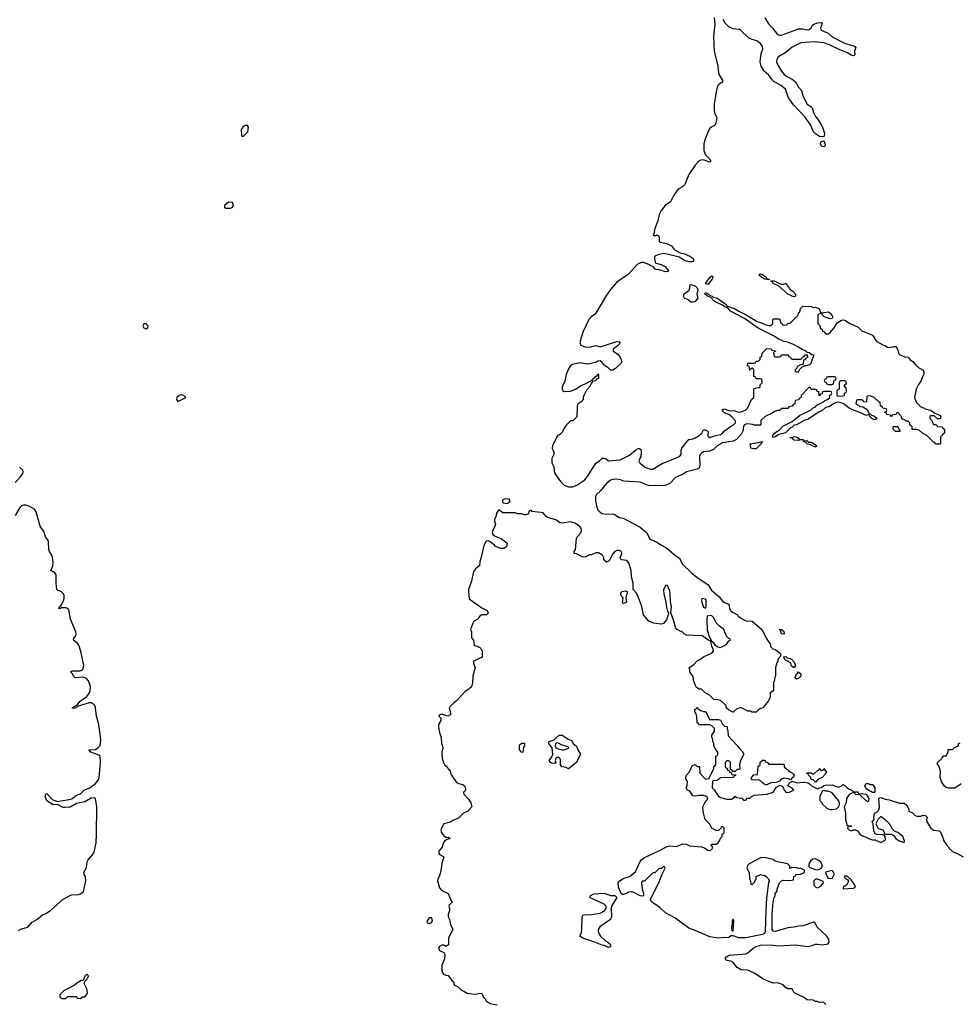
# Model space of a CAD drawing. Header units: inches. Extents: x 2221774 to 2440637, y 201306 to 357559.
# Tile 138 of 245: x 2335653 to 2344553, y 313720 to 323049. Entities that reach past the tile are written whole.
import ezdxf

# ---------------------------------------------------------------- set-up
doc = ezdxf.new("R2010")
doc.units = ezdxf.units.IN
doc.header["$MEASUREMENT"] = 0
for name, color, linetype in [('C3331', 7, 'Continuous'), ('C3332', 7, 'Continuous'), ('C3341', 7, 'Continuous'), ('C3342', 7, 'Continuous')]:
    doc.layers.add(name, color=color, linetype=linetype)

msp = doc.modelspace()

# ---------------------------------------------------------------- linework, layer by layer
at = {"layer": 'C3331', "color": 5, "elevation": 20}
for points in [[(2337190, 319496), (2337164.7, 319490), (2337141, 319470), (2337138, 319450), (2337150, 319432), (2337170, 319441), (2337228, 319470), (2337208, 319490)], [(2339550, 314540.9), (2339530, 314538.4), (2339513.4, 314510), (2339511.3, 314491.3), (2339530, 314484.7), (2339550, 314490.7), (2339561.6, 314510), (2339559.5, 314530)], [(2336290, 314006), (2336270, 313986), (2336254, 313946), (2336230, 313946), (2336223.6, 313936.4), (2336190, 313918), (2336170, 313898), (2336074, 313850), (2336034, 313810), (2336034, 313790), (2336050, 313774), (2336090, 313774), (2336110, 313794), (2336190, 313794), (2336198, 313778), (2336230, 313774), (2336248.4, 313791.6), (2336270, 313792), (2336290, 313814), (2336294, 313830), (2336290, 313866), (2336266, 313910), (2336266, 313934), (2336290, 313954), (2336306, 313990)]]:
    msp.add_lwpolyline(points, close=True, dxfattribs=at)
for points in [[(2335610, 318664.6), (2335661.7, 318718.3), (2335682, 318750), (2335685.2, 318765.2), (2335680.9, 318780.9), (2335650, 318809.6)], [(2335640.2, 314419.8), (2335670, 314434.8), (2335730, 314451), (2335770, 314497.3), (2335815.8, 314524.2), (2335870, 314567.3), (2335899.7, 314580.3), (2335944, 314610), (2336064.4, 314715.6), (2336144.5, 314755.5), (2336210, 314761.1), (2336230, 314767.2), (2336258.4, 314790), (2336279.7, 314890), (2336275.6, 314930), (2336262.7, 314950), (2336260.9, 314970), (2336285.1, 315014.9), (2336293.3, 315070), (2336300.5, 315090), (2336342.9, 315137.1), (2336357.8, 315162.2), (2336375.9, 315250), (2336381.5, 315330), (2336383.9, 315590), (2336372.2, 315670), (2336356.8, 315676.8), (2336330, 315672.7), (2336270, 315637.5), (2336190, 315623), (2336130, 315587), (2336084.3, 315584.3), (2336066, 315586), (2336010, 315613.7), (2335969.8, 315610), (2335908.4, 315648.4), (2335895, 315690), (2335900.5, 315710), (2335910, 315716.9), (2335960.4, 315660.4), (2336010, 315641.6), (2336136.2, 315663.8), (2336151.3, 315668.7), (2336190, 315701.2), (2336230, 315714.1), (2336267.5, 315752.5), (2336310, 315767.8), (2336330, 315780.6), (2336370, 315813.2), (2336396, 315844), (2336404.6, 315870), (2336416.6, 316010), (2336413.7, 316070), (2336401.3, 316081.3), (2336325.6, 316110), (2336308.7, 316130), (2336370, 316134.7), (2336391.7, 316148.3), (2336410.4, 316170), (2336419.4, 316190), (2336420.4, 316230), (2336401.8, 316370), (2336378.8, 316450), (2336369.5, 316530), (2336364.5, 316550), (2336350, 316567.9), (2336330, 316575.3), (2336310, 316575.6), (2336198.4, 316541.6), (2336189.8, 316529.8), (2336164.1, 316524.1), (2336148.5, 316530), (2336200.1, 316559.9), (2336226.7, 316593.3), (2336290, 316634.8), (2336313.2, 316670), (2336320.5, 316690), (2336321.9, 316730), (2336305.5, 316785.5), (2336285.8, 316805.8), (2336250, 316818.3), (2336190, 316812.5), (2336175.8, 316815.8), (2336165.4, 316825.4), (2336150, 316855.1), (2336133.6, 316870), (2336150, 316879.6), (2336221, 316879), (2336236.2, 316883.8), (2336250, 316896), (2336259.9, 316930), (2336236.2, 317050), (2336216.7, 317116.7), (2336199.8, 317139.8), (2336163.5, 317170), (2336166.2, 317190), (2336183.8, 317210), (2336187.6, 317230), (2336183.4, 317250), (2336135.2, 317370), (2336117.9, 317457.9), (2336109.9, 317469.9), (2336090, 317477), (2336043.4, 317476.6), (2336036.3, 317470), (2336021.2, 317470), (2336027.6, 317472.4), (2336031.1, 317490), (2336043.1, 317496.9), (2336065.9, 317534.1), (2336074.1, 317565.9), (2336072.9, 317592.9), (2336068.5, 317610), (2336050, 317629.4), (2336010, 317643.6), (2336003.2, 317650), (2335996.7, 317710), (2335997, 317790), (2335987.1, 317807.1), (2335946.3, 317830), (2335965.4, 317870), (2335968.8, 317910), (2335960.5, 317970), (2335933.6, 318010), (2335928.6, 318028.6), (2335924.5, 318104.5), (2335919.6, 318119.6), (2335898, 318150), (2335880.3, 318200.3), (2335847, 318250), (2335807.4, 318387.4), (2335793, 318410), (2335739.9, 318439.9), (2335710, 318449.1), (2335690, 318449.9), (2335670, 318441.8), (2335653.1, 318426.9), (2335611.2, 318350)], [(2340000, 317868.1), (2339970, 317846.9), (2339950, 317822), (2339933, 317730), (2339904.9, 317650), (2339903, 317630), (2339910, 317562), (2340000, 317498.5)], [(2340000, 317382.4), (2339992, 317370), (2339951.6, 317348.4), (2339922, 317270), (2339931.3, 317250), (2339932.7, 317192.7), (2339952, 317170), (2339958, 317118), (2339990, 317112), (2340000, 317107)], [(2340000, 316993.4), (2339952, 316970), (2339952, 316950), (2339966.8, 316910), (2339946, 316830), (2339941, 316770), (2339930.9, 316729.1), (2339910, 316708), (2339870, 316682), (2339790, 316595.3), (2339763.5, 316576.5), (2339723.5, 316536.5), (2339721, 316530), (2339736.3, 316470), (2339730, 316461.2), (2339709.3, 316449.3), (2339650, 316469), (2339630, 316462), (2339622.8, 316450), (2339641, 316430), (2339640.7, 316410), (2339620.7, 316370), (2339618.8, 316350), (2339630.6, 316290.6), (2339644, 316250), (2339647.3, 316190), (2339658.8, 316170), (2339660.7, 316150), (2339650.8, 316110), (2339650.8, 316090), (2339654.8, 316050), (2339666.8, 316010), (2339678, 315990), (2339702, 315970), (2339711.3, 315951.3), (2339730, 315934), (2339732, 315910), (2339742, 315890), (2339790, 315822), (2339810.9, 315810.9), (2339850, 315804), (2339866.8, 315790), (2339876.9, 315763.1), (2339874, 315750), (2339856, 315730), (2339859.1, 315710), (2339903, 315663), (2339926, 315630), (2339934, 315590), (2339898, 315550), (2339858, 315530), (2339810, 315482), (2339750, 315459), (2339733.2, 315446.8), (2339670.7, 315429.3), (2339650, 315395.3), (2339640.7, 315370), (2339648, 315348), (2339670, 315316), (2339690, 315302), (2339710, 315302), (2339731, 315290), (2339698, 315282), (2339675.3, 315264.7), (2339658, 315230), (2339656, 315210), (2339622, 315170), (2339623, 315150), (2339630, 315140.7), (2339662, 315122), (2339671, 315110), (2339654.8, 315070), (2339638, 314970), (2339626, 314930), (2339612, 314910), (2339611.3, 314888.7), (2339630, 314824.7), (2339650, 314798), (2339711.3, 314770), (2339741, 314701), (2339751.3, 314690), (2339721, 314659), (2339718, 314650), (2339724.7, 314630), (2339724.7, 314610), (2339711.3, 314570), (2339711.3, 314550), (2339724.7, 314524.7), (2339734.4, 314474.4), (2339754.8, 314430), (2339716, 314350), (2339715.3, 314284.7), (2339690, 314268), (2339670, 314281.2), (2339650, 314281.2), (2339630, 314268.7), (2339618.8, 314250), (2339630.7, 314230.7), (2339670.9, 314210.9), (2339681, 314190), (2339678, 314150), (2339651.6, 314088.4), (2339651.3, 314030), (2339666.4, 314006.4), (2339690, 313996), (2339712.5, 313992.5), (2339744.9, 313944.9), (2339764.7, 313930), (2339764.7, 313910), (2339770, 313902), (2339810, 313881), (2339830, 313861), (2339890, 313824.7), (2339902, 313822), (2339970, 313814.8), (2340000, 313822.2)]]:
    msp.add_lwpolyline(points, dxfattribs=at)
at = {"layer": 'C3332', "color": 5, "elevation": 20}
for points in [[(2337810, 322048), (2337790, 322048), (2337770, 322035.3), (2337751.3, 322010), (2337752.7, 321952.7), (2337770, 321942), (2337812.9, 321987.1), (2337819, 322030)], [(2337630, 321322), (2337592, 321290), (2337592.7, 321272.7), (2337604.7, 321264.7), (2337650, 321264.7), (2337666, 321270), (2337678, 321290), (2337670, 321318)], [(2336830, 320169), (2336819.1, 320150), (2336828.9, 320128.9), (2336850, 320121.6), (2336865.2, 320130), (2336869.4, 320150), (2336850, 320167)]]:
    msp.add_lwpolyline(points, close=True, dxfattribs=at)
at = {"layer": 'C3341', "color": 5, "elevation": 20}
for points in [[(2343773.1, 320000), (2343827.7, 319967.7), (2343850, 319961), (2343870, 319946.8), (2343890, 319942.8), (2343930, 319954), (2343952.8, 319952.8), (2343967.7, 319927.7), (2343978, 319890), (2343994, 319874), (2344034.4, 319854.4), (2344070, 319851), (2344086.4, 319826.4), (2344112, 319810), (2344138, 319778), (2344170, 319752), (2344212, 319730), (2344218, 319710), (2344216, 319690), (2344199.8, 319660.2), (2344190.7, 319629.3), (2344166, 319594), (2344144.7, 319550), (2344128, 319470), (2344145.8, 319425.8), (2344190, 319382), (2344222, 319370), (2344230, 319362), (2344282, 319350), (2344322, 319322), (2344370, 319302), (2344378, 319290), (2344374, 319270), (2344370, 319268), (2344348, 319268), (2344315.3, 319295.3), (2344284.7, 319295.3), (2344274, 319290), (2344274, 319270), (2344292.7, 319252.7), (2344310, 319214), (2344330, 319214), (2344350, 319194), (2344391.6, 319191.6), (2344398, 319178), (2344414, 319170), (2344414, 319130), (2344398, 319122), (2344390, 319106), (2344378, 319102), (2344374, 319090), (2344374, 319030), (2344370, 319026), (2344327.3, 319027.3), (2344322, 319042), (2344307.3, 319047.3), (2344246, 319110), (2344207.3, 319127.3), (2344176.4, 319156.4), (2344150, 319166), (2344107.3, 319167.3), (2344106, 319190), (2344086, 319210), (2344086, 319230), (2344070, 319246), (2344050, 319246), (2344036.4, 319256.4), (2344007.3, 319267.3), (2344006, 319290), (2343987.3, 319307.3), (2343982, 319322), (2343970, 319326), (2343958, 319322), (2343952.7, 319307.3), (2343918, 319302), (2343910, 319286), (2343902, 319302), (2343867.3, 319307.3), (2343862, 319322), (2343846, 319330), (2343862, 319338), (2343866, 319350), (2343862, 319362), (2343827.3, 319367.3), (2343822, 319382), (2343806, 319390), (2343802, 319422), (2343787.3, 319427.3), (2343782, 319442), (2343767.3, 319447.3), (2343746, 319470), (2343710, 319486), (2343678, 319482), (2343672.7, 319427.3), (2343650, 319426), (2343642, 319442), (2343630, 319446), (2343590, 319446), (2343578, 319442), (2343574, 319410), (2343598, 319398), (2343610, 319384.7), (2343639.6, 319379.6), (2343678, 319358), (2343698, 319318), (2343710, 319314), (2343722, 319302), (2343750, 319294), (2343774, 319270), (2343759.6, 319260.4), (2343750, 319258), (2343726, 319270), (2343706, 319290), (2343702, 319302), (2343690, 319306), (2343670, 319298), (2343594, 319334), (2343550, 319348.7), (2343509.1, 319369.1), (2343453.2, 319413.2), (2343410, 319424), (2343390, 319422), (2343366.4, 319413.6), (2343318, 319382), (2343286.4, 319373.6), (2343250, 319342), (2343226.4, 319333.6), (2343118, 319262), (2343090, 319254), (2343010.7, 319209.3), (2342990, 319208.7), (2342970.7, 319189.3), (2342956, 319184), (2342905.4, 319134.6), (2342842.5, 319117.5), (2342810, 319095.3), (2342786, 319090), (2342788, 319110), (2342805.6, 319134.4), (2342850, 319162), (2342881.2, 319198.8), (2342970, 319242), (2343040.2, 319299.8), (2343150, 319352), (2343168.7, 319371.3), (2343190, 319382), (2343202, 319398), (2343266, 319430), (2343278, 319442), (2343306, 319450), (2343326, 319470), (2343327.3, 319492.7), (2343342, 319498), (2343346, 319510), (2343342, 319522), (2343330, 319526), (2343270, 319526), (2343258, 319522), (2343252.7, 319507.3), (2343238, 319502), (2343230, 319486), (2343226, 319490), (2343222, 319522), (2343207.3, 319527.3), (2343202, 319542), (2343190, 319546), (2343150, 319546), (2343142, 319562), (2343130, 319566), (2343054, 319490), (2343054, 319470), (2343038, 319462), (2343032.7, 319447.3), (2342998, 319442), (2342994, 319410), (2342978, 319402), (2342970, 319386), (2342938, 319382), (2342930, 319366), (2342870, 319366), (2342850, 319346), (2342830, 319346), (2342803.6, 319336.4), (2342779.6, 319320.4), (2342714, 319290), (2342674, 319250), (2342674, 319210), (2342670, 319206), (2342610, 319208), (2342594.6, 319214.6), (2342550, 319219), (2342530, 319217.2), (2342518, 319210), (2342510, 319198), (2342501, 319150), (2342490, 319126), (2342442, 319070), (2342410, 319057.2), (2342310, 319041.2), (2342258, 319010), (2342224.5, 318975.5), (2342190, 318961.2), (2342130, 318953.2), (2342110, 318942), (2342098, 318930), (2342091, 318910), (2342094, 318830), (2342090.5, 318809.5), (2342082, 318798), (2342070.5, 318789.5), (2341970, 318766), (2341930, 318739.3), (2341864.7, 318710), (2341810, 318655.3), (2341764.7, 318635.3), (2341630, 318631.5), (2341610, 318634.5), (2341530, 318666.6), (2341376.3, 318676.3), (2341344, 318690), (2341310, 318696), (2341270, 318693.5), (2341250, 318687.3), (2341210, 318655.6), (2341154.4, 318585.6), (2341118, 318550), (2341107, 318530), (2341107.3, 318487.3), (2341118.8, 318430), (2341130, 318406), (2341150, 318384), (2341170, 318370.8), (2341210, 318362.8), (2341270, 318366), (2341290, 318361), (2341330, 318331.3), (2341370, 318326), (2341530, 318242), (2341590.8, 318190), (2341622.8, 318130), (2341630, 318124), (2341683, 318103), (2341730.8, 318070), (2341783.2, 318043.2), (2341868.2, 317970), (2341900.5, 317950), (2341932, 317890), (2342012.4, 317810), (2342066.1, 317766.1), (2342175.2, 317695.2), (2342205.4, 317645.4), (2342279.6, 317579.6), (2342310, 317540.7), (2342330, 317526), (2342370, 317511.3), (2342374.8, 317470), (2342388.5, 317448.5), (2342410, 317430.7), (2342451, 317410), (2342458.8, 317398.8), (2342490, 317376), (2342530, 317354.8), (2342591, 317350), (2342682.8, 317270), (2342696, 317250), (2342722, 317190), (2342764.7, 317130), (2342766, 317110), (2342787.5, 317087.5), (2342810, 317082), (2342852, 317050), (2342862, 317030), (2342854, 317010), (2342834, 316990), (2342834, 316970), (2342823.6, 316956.4), (2342812, 316910), (2342811.3, 316830), (2342802, 316810), (2342802, 316790), (2342791.6, 316768.4), (2342792, 316690), (2342762, 316670), (2342762, 316630), (2342745.4, 316594.6), (2342725.4, 316574.6), (2342712, 316550), (2342691.1, 316528.9), (2342670, 316522), (2342652, 316510), (2342630, 316488), (2342590, 316488), (2342576.4, 316496.4), (2342550, 316498), (2342490, 316528), (2342470, 316528), (2342443.6, 316516.4), (2342411.6, 316488.4), (2342408.4, 316488.4), (2342366, 316510), (2342346, 316530), (2342346, 316550), (2342290, 316598), (2342270, 316606), (2342227.3, 316607.3), (2342186, 316650), (2342146, 316670), (2342110, 316706), (2342090, 316706), (2342063.1, 316723.1), (2342050, 316746), (2342035.3, 316790), (2342035.3, 316810), (2342028.7, 316830), (2342002, 316870), (2342002, 316890), (2341995.3, 316910), (2342039.5, 316940.5), (2342070, 316974.8), (2342094.5, 316985.5), (2342130, 317013), (2342212.7, 317050), (2342223.7, 317070), (2342218.4, 317098.4), (2342209.5, 317110), (2342200.4, 317159.6), (2342210, 317162), (2342241.6, 317121.6), (2342266, 317106), (2342290, 317102), (2342349, 317130), (2342370, 317164.7), (2342386, 317170), (2342382, 317182), (2342370, 317186), (2342349.4, 317209.4), (2342322, 317270), (2342282, 317302), (2342252.7, 317332.7), (2342225.8, 317385.8), (2342210, 317399.3), (2342190, 317404), (2342163.6, 317396.4), (2342160.7, 317370), (2342165.5, 317265.5), (2342184.5, 317204.5), (2342202, 317170), (2342199.6, 317160.4), (2342170, 317174), (2342118, 317210), (2341970, 317219), (2341948, 317230), (2341929, 317249), (2341910, 317254), (2341882, 317270), (2341864, 317290), (2341848.9, 317351.1), (2341819, 317430), (2341826.6, 317490), (2341817.2, 317537.2), (2341813.7, 317613.7), (2341810, 317635.3), (2341788, 317688), (2341770, 317688.7), (2341752.5, 317647.5), (2341753.7, 317610), (2341773, 317530), (2341779.9, 317479.9), (2341790, 317442), (2341798, 317430), (2341796, 317410), (2341778, 317362), (2341751.9, 317328.1), (2341730, 317321.6), (2341655.3, 317330), (2341611.1, 317351.1), (2341562.7, 317410), (2341545.4, 317490), (2341514.8, 317574.8), (2341495, 317615.1), (2341465.2, 317650), (2341463.5, 317710), (2341448, 317770), (2341444.7, 317830), (2341423.6, 317903.6), (2341404.8, 317924.8), (2341352.3, 317932.3), (2341343.6, 317943.6), (2341342, 317950), (2341355.1, 317990), (2341353.2, 318010), (2341330, 318020.9), (2341310, 318019), (2341290, 318009), (2341270.6, 317989.4), (2341236.9, 317923.1), (2341210, 317908), (2341186, 317930), (2341186, 317950), (2341174.6, 317974.6), (2341136.4, 317996.4), (2341110, 317998), (2341070, 317978), (2341050, 317978), (2341010, 317958), (2340980.4, 317960.4), (2340927.3, 317987.3), (2340906, 317990), (2340906, 318010), (2340918, 318030), (2340926, 318134), (2340933.2, 318150), (2340969.7, 318190.3), (2340974.2, 318210), (2340971.7, 318230), (2340956.8, 318250), (2340910, 318278.4), (2340869.6, 318290.4), (2340790, 318278.5), (2340770, 318282.9), (2340730, 318310.5), (2340652.8, 318332.8), (2340640.5, 318340.5), (2340610, 318376), (2340590, 318380.9), (2340508, 318388), (2340490, 318398), (2340474, 318390), (2340472.7, 318367.3), (2340450, 318358), (2340430, 318358), (2340407.3, 318367.3), (2340370, 318368), (2340350, 318378), (2340230, 318378), (2340190, 318404), (2340170, 318372.7), (2340162.4, 318337.6), (2340150, 318316), (2340150, 318298), (2340158.9, 318270), (2340154.6, 318250), (2340133.4, 318210), (2340128.8, 318188.8), (2340134.7, 318170), (2340150, 318157.5), (2340213.2, 318133.2), (2340271.3, 318090), (2340264, 318056), (2340239.9, 318040.1), (2340210, 318038.4), (2340158.9, 318058.9), (2340151.6, 318070), (2340110, 318100.7), (2340090, 318109.8), (2340070, 318106.9), (2340050, 318067), (2340024.5, 317955.5), (2340010, 317916), (2340007, 317873), (2340000, 317868.1)], [(2340961.2, 320000), (2340959.5, 319990), (2340966.7, 319966.7), (2340979.3, 319959.3), (2341010, 319950.4), (2341050, 319947.7), (2341110, 319962), (2341151.1, 319951.1), (2341310, 319999.1), (2341338, 319998), (2341342, 319990), (2341334.4, 319985.6), (2341326.8, 319970), (2341310, 319953.2), (2341274, 319930), (2341274, 319910), (2341319.2, 319879.2), (2341342, 319850), (2341356, 319810), (2341347.5, 319792.5), (2341296.9, 319743.1), (2341270, 319728.7), (2341249.1, 319729.1), (2341228, 319750), (2341190, 319775.3), (2341170, 319802), (2341150, 319818), (2341130, 319815.3), (2341110, 319802), (2341033.7, 319786.3), (2340957.2, 319797.2), (2340890, 319780.9), (2340870, 319769.3), (2340850, 319741.2), (2340830, 319689), (2340815.1, 319624.9), (2340791, 319570), (2340791.3, 319550), (2340796.9, 319536.9), (2340810, 319526), (2340870, 319530.8), (2340918, 319550), (2340970, 319582), (2341010, 319598), (2341050, 319622), (2341058, 319622), (2341070, 319634), (2341082, 319638), (2341086, 319650), (2341102, 319658), (2341106, 319670), (2341122, 319678), (2341130, 319694), (2341134, 319690), (2341134, 319650), (2341118, 319642), (2341111.3, 319628.7), (2341078, 319622), (2341051.3, 319570), (2341022, 319538), (2340998, 319490), (2340991.3, 319470), (2340990.9, 319449.1), (2340971.1, 319428.9), (2340942, 319410), (2340932, 319390), (2340930, 319286), (2340891.6, 319248.4), (2340870, 319248), (2340830, 319208), (2340806.4, 319173.6), (2340795.3, 319144.7), (2340770, 319118), (2340750, 319108), (2340738, 319090), (2340701, 319010), (2340698, 318990), (2340712, 318950), (2340712, 318930), (2340692, 318890), (2340692, 318850), (2340711, 318811), (2340714.8, 318770), (2340722.8, 318750), (2340774.6, 318674.6), (2340810, 318638.8), (2340850, 318623), (2340890, 318621.6), (2340930, 318638.3), (2341005.4, 318690), (2341036.8, 318730), (2341110, 318848), (2341144, 318870), (2341170, 318894), (2341190, 318894), (2341210, 318885.5), (2341230, 318868.7), (2341340.7, 318879.3), (2341430, 318924), (2341490, 318974.8), (2341510, 318986), (2341524.7, 318984.7), (2341536, 318976), (2341541, 318950), (2341536, 318910), (2341516, 318870), (2341526.8, 318850), (2341574.8, 318810), (2341590, 318802.4), (2341630, 318790.4), (2341650, 318790.5), (2341737.2, 318842.8), (2341859, 318890), (2341906.8, 318913.2), (2341918, 318930), (2341918.4, 318970), (2341923.7, 318990), (2341973.2, 319050), (2341978, 319062), (2341990, 319072), (2342030, 319078.8), (2342050, 319087.3), (2342090, 319110.8), (2342114, 319130), (2342130, 319162), (2342150, 319164.7), (2342170, 319152), (2342174.8, 319130), (2342167.9, 319107.9), (2342176, 319096), (2342190, 319091), (2342233.4, 319106.6), (2342290, 319118.8), (2342308.7, 319130), (2342327.7, 319152.3), (2342385.6, 319194.4), (2342415.1, 319210), (2342431.8, 319230), (2342431.7, 319248.3), (2342402, 319282), (2342370, 319308.7), (2342338, 319318), (2342318, 319330), (2342306, 319354), (2342330, 319362), (2342366.4, 319346.4), (2342430, 319342), (2342452.7, 319332.7), (2342470, 319332), (2342487.3, 319332.7), (2342530, 319352), (2342548, 319370), (2342586, 319450), (2342606, 319470), (2342607.3, 319552.7), (2342630, 319562), (2342656.4, 319563.6), (2342666, 319570), (2342666, 319590), (2342686, 319610), (2342682, 319642), (2342670, 319646), (2342630, 319646), (2342622, 319662), (2342607.3, 319667.3), (2342606, 319730), (2342602, 319742), (2342590, 319746), (2342578, 319742), (2342572.7, 319727.3), (2342567.3, 319727.3), (2342562, 319762), (2342546, 319770), (2342546, 319790), (2342550, 319794), (2342610, 319794), (2342622, 319798), (2342630, 319814), (2342650, 319814), (2342666, 319830), (2342667.3, 319852.7), (2342682, 319858), (2342686, 319890), (2342730, 319934), (2342771.6, 319931.6), (2342778, 319918), (2342812.7, 319912.7), (2342812.7, 319907.3), (2342798, 319902), (2342794, 319890), (2342798, 319858), (2342810, 319854), (2342850, 319854), (2342862, 319858), (2342870, 319874), (2342930, 319874), (2342938, 319858), (2342952.7, 319852.7), (2342958, 319838), (2342970, 319834), (2343050, 319834), (2343062, 319838), (2343067.3, 319852.7), (2343082, 319858), (2343090, 319874), (2343112.7, 319872.7), (2343114, 319850), (2343098, 319842), (2343090, 319826), (2343078, 319822), (2343074, 319786), (2343043.6, 319776.4), (2343018, 319762), (2343012.7, 319747.3), (2342994, 319730), (2342998, 319718), (2343010, 319714), (2343030, 319714), (2343042, 319738), (2343062, 319758), (2343086, 319770), (2343086, 319774), (2343110, 319772), (2343138, 319782), (2343150, 319794), (2343168, 319852), (2343178, 319870), (2343154.6, 319874.6), (2343130, 319893.2), (2343114.6, 319894.6), (2343103.1, 319903.1), (2343102, 319910), (2343063.2, 319923.2), (2343024, 319950), (2342974.9, 319974.9), (2342927.1, 319992.9), (2342894.8, 320000)], [(2340000, 317498.5), (2340030, 317477.3), (2340081, 317450), (2340091, 317430), (2340084.7, 317415.3), (2340074, 317410), (2340031.3, 317408.7), (2340010, 317398), (2340000, 317382.4)], [(2340000, 317107), (2340010, 317102), (2340022, 317090), (2340032.7, 317067.3), (2340034, 317010), (2340000, 316993.4)], [(2343290, 313718), (2343270, 313738), (2343260.4, 313740.4), (2343230, 313738), (2343210, 313746), (2343190, 313746), (2343170, 313758), (2343110, 313762), (2343083.1, 313783.1), (2342988.7, 313828.7), (2342970, 313866), (2342930, 313866), (2342903.1, 313883.1), (2342883.1, 313903.1), (2342850, 313918), (2342830, 313922), (2342790, 313919), (2342770, 313925.2), (2342698.3, 313958.3), (2342610, 314016), (2342550, 314042.7), (2342485.4, 314045.4), (2342450, 314069.2), (2342410, 314116), (2342390, 314129.3), (2342350, 314135.3), (2342335.3, 314150), (2342348.7, 314170), (2342375.5, 314184.5), (2342530, 314199.3), (2342551.2, 314208.8), (2342599.5, 314250), (2342630, 314268.5), (2342670, 314278.9), (2342770, 314282.3), (2342830, 314275.2), (2343010, 314283.2), (2343110, 314268.9), (2343150, 314274.6), (2343190, 314288.7), (2343210.3, 314290.3), (2343250, 314284.4), (2343310, 314291.3), (2343321.2, 314310), (2343318, 314338), (2343295.3, 314370), (2343208, 314450), (2343190, 314486), (2343176.4, 314496.4), (2343170, 314498), (2343122, 314478), (2343070, 314464), (2343030, 314461.2), (2342990, 314449.3), (2342930, 314442.7), (2342810, 314409.4), (2342790, 314414), (2342779.3, 314430), (2342780.9, 314570), (2342789.1, 314690.9), (2342798, 314730), (2342808, 314750), (2342808, 314770), (2342827.3, 314792.7), (2342828.4, 314811.6), (2342849.1, 314870.9), (2342868, 314890), (2342885.6, 314894.4), (2342948.7, 314891.3), (2342982, 314898), (2342986, 314930), (2343002, 314938), (2343006, 314950), (2343050, 314952), (2343086, 314970), (2343088, 314990), (2343050, 315008.7), (2343030, 315008), (2343010, 315014), (2342963.6, 315016.4), (2342950, 315006), (2342946, 315010), (2342948, 315030), (2342926, 315050), (2342829.4, 315069.4), (2342810, 315076), (2342790, 315092.7), (2342709.3, 315109.3), (2342670, 315106), (2342562, 315050), (2342545.4, 315034.6), (2342542, 315010), (2342562, 314970), (2342564.7, 314910), (2342574, 314890), (2342578, 314858), (2342590, 314854), (2342610, 314874), (2342628, 314910), (2342628.9, 314931.1), (2342669.2, 314950.8), (2342710, 314938.8), (2342724.7, 314930), (2342746, 314910), (2342752, 314890), (2342744.7, 314870), (2342726.8, 314730), (2342719.1, 314610), (2342714.6, 314405.4), (2342708.1, 314391.9), (2342690, 314380.9), (2342530, 314349.4), (2342466, 314350), (2342410, 314369), (2342390, 314368.7), (2342370, 314354), (2342350, 314349.6), (2342332.1, 314352.1), (2342270, 314346), (2342190, 314358.4), (2342050, 314419.5), (2341990, 314440.7), (2341859.1, 314539.1), (2341770, 314587.3), (2341716.6, 314636.6), (2341636, 314690), (2341627.2, 314712.8), (2341712.9, 314887.1), (2341734.6, 314945.4), (2341758, 314990), (2341766, 315010), (2341762, 315022), (2341750, 315026), (2341732.7, 315007.3), (2341710, 315006), (2341670, 314966), (2341650, 314966), (2341570, 314886), (2341550, 314886), (2341542, 314870), (2341550, 314814), (2341562.8, 314770), (2341561, 314750), (2341554.4, 314745.6), (2341530, 314746.6), (2341470, 314779.7), (2341450, 314785.4), (2341418, 314782), (2341390, 314766), (2341370, 314759.5), (2341361.6, 314761.6), (2341349.3, 314769.3), (2341324, 314830), (2341322, 314870), (2341339, 314890), (2341370, 314912.4), (2341430, 314930.5), (2341486.6, 314973.4), (2341530, 315073.4), (2341541.6, 315090), (2341570, 315112), (2341693.8, 315166.2), (2341786.3, 315213.7), (2341810, 315221), (2341870, 315216), (2341890, 315221), (2341930, 315241), (2341970, 315236), (2342002, 315222), (2342111, 315211), (2342141, 315201), (2342170, 315181), (2342190, 315178), (2342208, 315190), (2342218, 315210), (2342198, 315230), (2342210, 315236), (2342250, 315236), (2342269.5, 315250.5), (2342282.7, 315270), (2342290, 315294), (2342306, 315310), (2342307.3, 315332.7), (2342322, 315338), (2342326, 315350), (2342326, 315390), (2342310, 315406), (2342298, 315402), (2342292.7, 315387.3), (2342272.7, 315367.3), (2342250, 315368), (2342210, 315388), (2342190, 315426), (2342146, 315470), (2342126.3, 315546.3), (2342125.2, 315590), (2342142, 315630), (2342172.5, 315667.5), (2342162, 315690), (2342130, 315699.3), (2342090, 315699), (2342050, 315692.3), (2342030, 315696), (2341999.1, 315739.1), (2341978, 315750), (2341966, 315770), (2341974.6, 315785.4), (2341978, 315830), (2341966, 315850), (2341962, 315870), (2341970, 315892), (2341998, 315922), (2342022, 315978), (2342052, 315992), (2342070, 315974), (2342092.7, 315972.7), (2342094, 315910), (2342150, 315854), (2342182, 315858), (2342228, 315950), (2342228.4, 315971.6), (2342246, 315990), (2342246, 316070), (2342262, 316078), (2342266, 316090), (2342266, 316110), (2342248.4, 316128.4), (2342228, 316170), (2342228, 316190), (2342218, 316210), (2342218, 316230), (2342208.7, 316250), (2342208.7, 316270), (2342233.2, 316306.8), (2342233.2, 316333.2), (2342210, 316358), (2342190, 316368), (2342092.7, 316367.3), (2342086, 316370), (2342082, 316382), (2342070, 316386), (2342067.3, 316447.3), (2342058, 316478), (2342048, 316490), (2342048.4, 316511.6), (2342062, 316518), (2342067.3, 316532.7), (2342072.7, 316532.7), (2342078, 316518), (2342103.6, 316503.6), (2342130, 316494), (2342150, 316494), (2342190, 316414), (2342202, 316418), (2342270, 316418), (2342291.6, 316411.6), (2342310, 316374), (2342330, 316354), (2342352.7, 316352.7), (2342354, 316330), (2342362, 316310), (2342363.6, 316263.6), (2342450, 316172), (2342470, 316142), (2342496.9, 316116.9), (2342511.1, 316091.1), (2342481, 316030), (2342472, 315990), (2342474, 315950), (2342470, 315946), (2342450, 315946), (2342430, 315926), (2342406, 315926), (2342402, 315942), (2342386, 315946), (2342386, 316010), (2342370, 316026), (2342350, 316026), (2342334, 316010), (2342334, 315970), (2342352.7, 315952.7), (2342358, 315938), (2342374, 315934), (2342378, 315918), (2342394, 315914), (2342398, 315898), (2342432.7, 315892.7), (2342432.7, 315887.3), (2342418, 315882), (2342412.7, 315867.3), (2342290, 315866), (2342259.6, 315840.4), (2342222, 315838), (2342214, 315830), (2342212, 315770), (2342230, 315752), (2342270, 315696), (2342290, 315678.8), (2342350, 315662.8), (2342377.2, 315662.8), (2342395.3, 315664.7), (2342422, 315678), (2342430, 315691.3), (2342438, 315678), (2342492, 315672), (2342510, 315654), (2342530, 315654), (2342547.3, 315672.7), (2342570, 315674), (2342586, 315690), (2342610, 315702), (2342728.9, 315711.1), (2342770, 315722), (2342790, 315731.3), (2342821.5, 315778.5), (2342850, 315794), (2342870.9, 315790.9), (2342882, 315782), (2342894, 315750), (2342910, 315730.8), (2342933.6, 315726.4), (2342986, 315750), (2342968.4, 315768.4), (2342928.7, 315790), (2342943.1, 315816.9), (2342966, 315830), (2342966, 315834), (2343016.9, 315816.9), (2343070, 315824.7), (2343090, 315824.7), (2343116.9, 315816.9), (2343134, 315810), (2343154, 315790), (2343210, 315762), (2343228.4, 315771.6), (2343247.3, 315772.7), (2343268.4, 315791.6), (2343284, 315796), (2343350, 315798), (2343410, 315776), (2343433.6, 315786.4), (2343450, 315802), (2343459.6, 315799.6), (2343490.7, 315770.7), (2343510, 315758), (2343534, 315750), (2343550, 315734), (2343590, 315734), (2343598, 315718), (2343610, 315714), (2343630, 315718), (2343670.9, 315710.9), (2343694.8, 315670), (2343694.4, 315645.6), (2343690, 315638), (2343670, 315648), (2343610, 315706), (2343572, 315708), (2343566, 315710), (2343562, 315722), (2343550, 315726), (2343510, 315708), (2343486, 315670), (2343482, 315630), (2343462, 315590), (2343473.7, 315533.7), (2343474, 315470), (2343490, 315414), (2343532, 315410), (2343530, 315406), (2343498, 315402), (2343494, 315390), (2343514, 315370), (2343530, 315362), (2343550, 315374), (2343570, 315372), (2343590, 315362), (2343611.6, 315331.6), (2343636.9, 315316.9), (2343670, 315304.7), (2343694, 315290), (2343730, 315278), (2343756.9, 315276.9), (2343810, 315252), (2343850, 315274), (2343855.3, 315284.7), (2343850, 315306), (2343842, 315322), (2343830, 315326), (2343772.7, 315327.3), (2343756.4, 315336.4), (2343743.1, 315363.1), (2343738, 315430), (2343728, 315450), (2343746, 315470), (2343742, 315490), (2343748.7, 315530), (2343776, 315544), (2343786, 315554), (2343797.5, 315582.5), (2343790, 315674), (2343810, 315678), (2343850, 315662), (2343890, 315658), (2343985.4, 315625.4), (2344030, 315624.7), (2344052, 315610), (2344074, 315570), (2344074, 315550), (2344110, 315534), (2344134, 315510), (2344150, 315502), (2344190, 315502), (2344210, 315512), (2344234, 315510), (2344251, 315491), (2344242, 315470), (2344244.7, 315450), (2344282.8, 315390), (2344310, 315370.7), (2344362, 315362), (2344374, 315350), (2344398, 315298), (2344407.1, 315267.1), (2344432, 315230), (2344450, 315212), (2344456, 315196), (2344487.9, 315167.9), (2344532, 315150), (2344590, 315118)], [(2344570, 315808), (2344510, 315768.7), (2344450, 315768.7), (2344430, 315774), (2344409.2, 315790), (2344385.2, 315830), (2344373.2, 315870), (2344375.3, 315930), (2344359, 315979), (2344346, 315990), (2344346, 316010), (2344370, 316034), (2344382, 316038), (2344387.3, 316052.7), (2344407.3, 316072.7), (2344430, 316074), (2344446, 316110), (2344446, 316130), (2344450, 316134), (2344490, 316134), (2344507.3, 316152.7), (2344546, 316170), (2344546, 316190), (2344562, 316198)], [(2340000, 313822.2), (2340010, 313824.7), (2340030, 313822), (2340038, 313810), (2340042, 313790), (2340062, 313770), (2340071.6, 313751.6), (2340110, 313726), (2340174.4, 313714.4)]]:
    msp.add_lwpolyline(points, dxfattribs=at)
for points in [[(2343370, 319666), (2343310, 319666), (2343298, 319662), (2343292.7, 319647.3), (2343278, 319642), (2343274, 319630), (2343278, 319618), (2343292.7, 319612.7), (2343298, 319598), (2343310, 319594), (2343350, 319594), (2343362, 319598), (2343367.3, 319632.7), (2343382, 319638), (2343386, 319650), (2343382, 319662)], [(2343470, 319626), (2343430, 319626), (2343418, 319622), (2343414, 319610), (2343414, 319550), (2343398, 319542), (2343394, 319530), (2343394, 319490), (2343410, 319482), (2343450, 319484.7), (2343466, 319490), (2343466, 319510), (2343482, 319518), (2343486, 319530), (2343482, 319562), (2343466, 319570), (2343466, 319590), (2343482, 319598), (2343486, 319610), (2343482, 319622)], [(2343990, 319146), (2343950, 319148), (2343928, 319170), (2343926, 319190), (2343930, 319194), (2343970, 319194), (2343982, 319162), (2343991.6, 319151.6)], [(2343078, 319062), (2343070, 319066), (2343050, 319069), (2343030, 319062.7), (2342990, 319066.6), (2342970, 319088.7), (2342948.4, 319091.6), (2342970, 319092), (2342990, 319101), (2343014.8, 319094.8), (2343050, 319072), (2343071.6, 319071.6)], [(2342602.5, 318982.5), (2342578, 318990), (2342576.4, 319016.4), (2342568.9, 319031.1), (2342630, 319038.8), (2342670, 319051), (2342691, 319051), (2342686, 319046), (2342674, 319046), (2342676, 319030), (2342630, 318984.5)], [(2343124.7, 319044.7), (2343150, 319044.7), (2343170, 319038), (2343204.7, 319010), (2343190, 318999), (2343159, 319010), (2343156.5, 319016.5), (2343110, 319029.4), (2343103.1, 319043.1), (2343078, 319050), (2343080.4, 319059.6), (2343110, 319062)], [(2340250, 318508.7), (2340230, 318499), (2340225.5, 318490), (2340230, 318472), (2340270, 318464.7), (2340286, 318470), (2340298, 318490), (2340290, 318506)], [(2341370, 317518), (2341363.1, 317523.1), (2341369, 317570), (2341349.2, 317590), (2341342.7, 317610), (2341355.3, 317630), (2341390, 317638), (2341406, 317630), (2341407.3, 317610), (2341397.3, 317590), (2341394.8, 317570), (2341402, 317530), (2341390, 317524)], [(2342114, 317566), (2342111.3, 317548.7), (2342114.8, 317530), (2342130, 317482), (2342150, 317474), (2342154.6, 317485.4), (2342156, 317550), (2342150, 317557.2)], [(2342890, 317226), (2342868.7, 317230), (2342858, 317258), (2342848, 317270), (2342850, 317274), (2342870, 317272), (2342891.1, 317251.1), (2342894, 317230)], [(2342990, 316908.7), (2342964, 316924), (2342955.3, 316955.3), (2342903.1, 316983.1), (2342887.3, 317012.7), (2342910, 317014), (2342923.6, 317003.6), (2342950, 316996), (2342962, 316990), (2342990, 316962), (2343002, 316930)], [(2343010, 316802), (2342998, 316810), (2343002, 316830), (2343030, 316871.3), (2343053, 316850), (2343050.4, 316829.7), (2343030, 316806)], [(2340410, 316105.2), (2340387, 316130), (2340387, 316173), (2340390, 316182), (2340410, 316194), (2340430, 316194), (2340434, 316190), (2340434, 316170), (2340424.7, 316155.3), (2340418, 316110)], [(2340850, 315949.3), (2340830, 315964), (2340788.7, 315970), (2340774, 315990), (2340776.2, 316036.2), (2340770, 316048.7), (2340750, 316062), (2340731, 316049), (2340724.7, 316030), (2340731.1, 316008.9), (2340719.8, 316000.2), (2340690, 316004.5), (2340681.2, 316010), (2340668, 316030), (2340694, 316066), (2340702, 316090), (2340698, 316150), (2340664, 316190), (2340668.7, 316210), (2340714, 316226), (2340750, 316260.4), (2340770, 316270.3), (2340790.3, 316270.3), (2340850, 316232.2), (2340879.5, 316219.5), (2340896, 316190), (2340926, 316166), (2340941, 316130), (2340966, 316090), (2340926, 316010)], [(2340750, 316197), (2340727.3, 316190), (2340725.4, 316165.4), (2340731, 316151), (2340744, 316144), (2340790, 316130.8), (2340810, 316130.8), (2340850, 316146.8), (2340853.2, 316150), (2340850, 316155.3), (2340818, 316170), (2340790, 316176.2)], [(2342750, 315994), (2342890, 315994), (2342894, 315990), (2342894, 315970), (2342950, 315922), (2342970, 315914), (2342991.6, 315891.6), (2342954, 315846), (2342936.4, 315856.4), (2342890, 315862), (2342866.4, 315853.6), (2342850, 315835.3), (2342819.6, 315820.4), (2342770, 315818), (2342750, 315808), (2342730, 315798), (2342720.4, 315800.4), (2342706, 315806), (2342706, 315810), (2342690, 315818), (2342670, 315838), (2342650, 315848), (2342622, 315842), (2342590, 315846), (2342586, 315850), (2342586, 315870), (2342607.3, 315892.7), (2342642, 315898), (2342648.4, 315971.6), (2342666, 315990), (2342667.3, 316012.7), (2342690, 316034), (2342710, 316034), (2342718, 316018), (2342732.7, 316012.7)], [(2343190, 315826), (2343170, 315846), (2343148.7, 315848.7), (2343148, 315870), (2343126, 315890), (2343122, 315902), (2343110, 315906), (2343108.4, 315911.6), (2343150, 315914), (2343163.6, 315903.6), (2343176.4, 315903.6), (2343210, 315934), (2343222, 315938), (2343227.3, 315952.7), (2343232.7, 315952.7), (2343238, 315938), (2343250, 315934), (2343262, 315938), (2343270, 315954), (2343278, 315938), (2343294, 315930), (2343290, 315906), (2343254, 315870), (2343214, 315850)], [(2343270, 315746), (2343258, 315742), (2343232, 315690), (2343232, 315650), (2343250, 315632), (2343256, 315616), (2343298, 315578), (2343330, 315564.7), (2343350, 315564.7), (2343390, 315572), (2343408, 315590), (2343418, 315610), (2343418, 315630), (2343408, 315650), (2343350, 315722), (2343310, 315738), (2343290, 315738)], [(2343710, 315802), (2343730, 315802), (2343736.9, 315796.9), (2343754, 315770), (2343754, 315730), (2343750, 315726), (2343730, 315728), (2343670, 315762), (2343659.3, 315790), (2343670, 315811), (2343691.1, 315811.1)], [(2343810, 315498), (2343785.4, 315474.6), (2343762, 315430), (2343786, 315386), (2343830, 315371.3), (2343842, 315350), (2343842, 315342), (2343852, 315332), (2343911.3, 315331.3), (2343936.9, 315316.9), (2343952, 315290), (2343982, 315270), (2344030, 315254), (2344035.3, 315270), (2344017.2, 315310), (2343970, 315348.7), (2343939, 315359), (2343919.3, 315379.3), (2343892.7, 315430), (2343873.2, 315450)], [(2343190, 315099.3), (2343164.7, 315095.3), (2343143.7, 315076.3), (2343126.8, 315050), (2343126.4, 315026.4), (2343136.9, 315016.9), (2343190, 314996), (2343210, 314994.8), (2343230, 315001), (2343246.3, 315013.7), (2343257.2, 315030), (2343243.2, 315063.2), (2343222, 315082)], [(2343350, 314988.7), (2343286.8, 314973.2), (2343291.3, 314950), (2343310, 314914), (2343350, 314912), (2343369, 314950), (2343364, 314970)], [(2343210, 314906), (2343190, 314906), (2343174, 314890), (2343174, 314850), (2343194, 314830), (2343210, 314822), (2343240.4, 314839.6), (2343266, 314870), (2343262, 314882), (2343230, 314898)], [(2343490, 314935.3), (2343470, 314934), (2343466, 314930), (2343470, 314914), (2343498, 314898), (2343502, 314890), (2343498, 314870), (2343484.7, 314850), (2343452, 314830), (2343454, 314814), (2343550, 314818.8), (2343568.7, 314830), (2343562, 314850), (2343530, 314898)], [(2341250, 314751.3), (2341290, 314751.3), (2341310.6, 314730.6), (2341259.1, 314650), (2341255.5, 314630), (2341258, 314550), (2341250, 314524), (2341147.5, 314452.5), (2341131.3, 314430), (2341131.3, 314410), (2341152, 314370), (2341202.5, 314322.5), (2341224.7, 314310), (2341246, 314290), (2341252.2, 314270), (2341250, 314264), (2341230, 314259.3), (2341207, 314267), (2341190, 314277.2), (2341170, 314281.2), (2341092.5, 314312.5), (2340985.6, 314345.6), (2340963.2, 314363.2), (2340961.2, 314370), (2340975.3, 314404.7), (2340978.7, 314430), (2340979.5, 314550), (2340990, 314566.8), (2341069.1, 314570.9), (2341150, 314584.7), (2341193.6, 314606.4), (2341208, 314630), (2341208, 314650), (2341190, 314668), (2341058, 314730), (2341059, 314750), (2341090, 314766.8), (2341188.4, 314771.6)], [(2342410, 314526), (2342402, 314510), (2342402, 314470), (2342394, 314450), (2342398, 314418), (2342410, 314414), (2342418, 314510)]]:
    msp.add_lwpolyline(points, close=True, dxfattribs=at)
at = {"layer": 'C3342', "color": 5, "elevation": 20}
for points in [[(2342230.7, 323070), (2342238.3, 323010), (2342223.8, 322890), (2342230.2, 322750), (2342266.5, 322610), (2342267.9, 322570), (2342275.8, 322530), (2342314, 322470), (2342305.1, 322454.9), (2342290, 322448.3), (2342268.9, 322430), (2342259.1, 322410), (2342245.9, 322350), (2342232.3, 322250), (2342230.2, 322190.2), (2342236, 322156), (2342253.4, 322130), (2342257, 322117), (2342246.7, 322070), (2342233, 322047), (2342210, 322035.1), (2342190, 322016.9), (2342172.9, 321990), (2342142.9, 321910), (2342134, 321870), (2342134, 321810), (2342138.9, 321790), (2342150.2, 321770.2), (2342188, 321730), (2342198.8, 321710), (2342190, 321699), (2342137.8, 321717.8), (2342110, 321721.7), (2342090, 321712.6), (2342050, 321669.8), (2341990, 321581.1), (2341952.5, 321487.5), (2341935.5, 321470), (2341890, 321443.5), (2341850, 321386), (2341817.2, 321322.8), (2341766, 321290), (2341730, 321241.1), (2341710, 321204.5), (2341697.3, 321142.7), (2341669.1, 321070), (2341658.8, 321021.2), (2341652, 321010), (2341670, 321001), (2341690, 321010.5), (2341700.9, 321000.9), (2341710.4, 320990), (2341710.7, 320950.7), (2341721.6, 320941.6), (2341790, 320926.8), (2341827.9, 320907.9), (2341854.8, 320870), (2341910, 320840.7), (2341950, 320831), (2342002, 320810), (2342030.5, 320790.5), (2342038, 320770), (2342024.7, 320755.3), (2341990, 320754), (2341950, 320766.6), (2341899.7, 320799.7), (2341810, 320822.3), (2341750, 320832.8), (2341697.3, 320822.7), (2341670, 320808.7), (2341665.3, 320790), (2341673, 320750), (2341680.9, 320740.9), (2341730, 320731.3), (2341766.7, 320710), (2341797.3, 320670), (2341795.5, 320664.5), (2341770, 320659.7), (2341710, 320678.7), (2341682.7, 320682.7), (2341668.4, 320688.4), (2341652.3, 320712.3), (2341630, 320716), (2341613.2, 320730), (2341562, 320750), (2341538, 320750), (2341503, 320730), (2341420.7, 320639.3), (2341310, 320561.8), (2341250, 320493.7), (2341210, 320438.8), (2341111.3, 320268.7), (2341102.4, 320257.6), (2341070, 320237.8), (2341044.6, 320210), (2340990, 320096.2), (2340966.5, 320030), (2340961.2, 320000)], [(2342710, 323067.3), (2342750, 323006.8), (2342787.3, 322967.3), (2342830, 322908), (2342850, 322901.6), (2342870, 322904.4), (2343030, 322961.6), (2343070, 322963), (2343110, 322953.4), (2343130, 322957.3), (2343150, 322971), (2343163, 322997), (2343173.8, 323006.2), (2343210, 323019.3), (2343243.6, 323023.6), (2343250, 323022), (2343254, 323014), (2343238.8, 322970), (2343244.7, 322950), (2343310, 322921.6), (2343350, 322888.5), (2343466.3, 322826.3), (2343559.8, 322799.8), (2343572, 322790), (2343560.5, 322750), (2343562, 322718), (2343558, 322710), (2343550, 322707), (2343530, 322712.3), (2343494.5, 322734.5), (2343422.6, 322762.6), (2343324, 322810), (2343270, 322829.4), (2343178.7, 322838.7), (2343052, 322830), (2342970, 322789.3), (2342910, 322739.3), (2342850, 322702.7), (2342834.8, 322690), (2342824.9, 322670), (2342823, 322650), (2342828.4, 322630), (2342870, 322561), (2342894.8, 322530), (2342920.7, 322510), (2342970, 322485.5), (2343001.3, 322461.3), (2343030, 322411), (2343058, 322378), (2343071.3, 322330), (2343110, 322252), (2343147.5, 322227.5), (2343156.8, 322216.8), (2343164, 322204), (2343171, 322170), (2343190, 322132), (2343211.3, 322110), (2343242, 322062), (2343261.4, 322021.4), (2343274.9, 321974.9), (2343273, 321947), (2343270, 321942), (2343259.8, 321940.2), (2343230, 321941.2), (2343190, 321969.3), (2343169.7, 321989.7), (2343146, 322050), (2343090, 322129), (2342981.3, 322241.3), (2342934, 322310), (2342906, 322390), (2342859.3, 322430), (2342800.5, 322460.5), (2342780.3, 322480.3), (2342750, 322523.6), (2342703.1, 322563.1), (2342676.1, 322610), (2342665.4, 322650), (2342676.4, 322730), (2342692.8, 322770), (2342690, 322794), (2342670, 322825.2), (2342634, 322850), (2342590, 322862), (2342557.2, 322877.2), (2342481.2, 322950), (2342470, 322955.6), (2342410, 322963.6), (2342370, 322982), (2342336.2, 323016.2), (2342316.3, 323050)], [(2342894.8, 320000), (2342882.7, 320002.7), (2342875.3, 320010), (2342840.9, 320020.9), (2342799, 320050), (2342646.7, 320126.7), (2342517.2, 320217.2), (2342386.6, 320286.6), (2342359.3, 320319.3), (2342330, 320329.4), (2342320.2, 320340.2), (2342254, 320370), (2342227, 320387), (2342198, 320418), (2342169, 320430), (2342160.4, 320440.4), (2342142.7, 320450), (2342150, 320464.7), (2342178, 320450), (2342182, 320442), (2342211, 320430), (2342220.5, 320420.5), (2342250, 320413), (2342278.3, 320398.3), (2342344.7, 320350), (2342344.7, 320344.7), (2342356, 320336), (2342430.4, 320310.4), (2342466, 320286), (2342533.4, 320253.4), (2342638, 320190), (2342678, 320178), (2342710, 320160.7), (2342748.7, 320151.3), (2342768, 320152), (2342786, 320170), (2342786, 320210), (2342790, 320214), (2342850, 320214), (2342854, 320210), (2342858, 320178), (2342872.7, 320172.7), (2342878, 320158), (2342890, 320154), (2342922, 320158), (2342927.3, 320172.7), (2342950, 320174), (2343026, 320250), (2343028.4, 320271.6), (2343042, 320278), (2343048.4, 320311.6), (2343070, 320334), (2343149.1, 320330.9), (2343170, 320321), (2343190, 320326), (2343224.7, 320310), (2343239.6, 320279.6), (2343250, 320271.3), (2343310, 320280.7), (2343330.8, 320270), (2343350, 320242), (2343354, 320230), (2343350, 320218), (2343330, 320214), (2343274, 320234), (2343258, 320250), (2343250, 320266), (2343222, 320258), (2343214, 320250), (2343214, 320170), (2343232.7, 320152.7), (2343234, 320130), (2343252.7, 320112.7), (2343258, 320098), (2343272.7, 320092.7), (2343290, 320074), (2343310, 320072), (2343330, 320084.7), (2343368.7, 320130), (2343382, 320158), (2343401.2, 320178.8), (2343438, 320202), (2343450, 320206), (2343470, 320202.8), (2343513.4, 320173.4), (2343595.9, 320135.9), (2343630, 320101), (2343710, 320070.7), (2343730, 320058.8), (2343764.9, 320004.9), (2343773.1, 320000)]]:
    msp.add_lwpolyline(points, dxfattribs=at)
for points in [[(2343270, 321844), (2343250, 321848.7), (2343239.3, 321870), (2343239, 321881), (2343244.1, 321895.9), (2343270, 321902.8), (2343284, 321870), (2343278, 321850)], [(2342170, 320541.2), (2342149.5, 320550), (2342190, 320606), (2342210, 320621), (2342217.3, 320617.3), (2342218.8, 320610), (2342210.5, 320590)], [(2342750, 320588), (2342708, 320590), (2342678, 320610), (2342658, 320630), (2342660.4, 320639.6), (2342670, 320642), (2342690, 320634.8), (2342724.7, 320610), (2342723.6, 320603.6), (2342732, 320592), (2342754, 320590)], [(2342864.7, 320544.7), (2342895.3, 320544.7), (2342912.7, 320552.7), (2342922, 320530), (2342950, 320492), (2342976.8, 320476.8), (2343001, 320450), (2343002, 320430), (2342990, 320424), (2342969.3, 320429.3), (2342929.2, 320449.2), (2342844, 320524), (2342788.7, 320550), (2342782, 320562), (2342767.3, 320572.7), (2342790, 320578)], [(2342030, 320372.3), (2342010, 320373.2), (2341977.5, 320397.5), (2341950, 320409.4), (2341940.9, 320430), (2341946.6, 320453.4), (2341994, 320486), (2342002, 320510), (2342003.7, 320536.3), (2342010, 320538.8), (2342050, 320526.7), (2342068.4, 320510), (2342075.8, 320490), (2342068.2, 320450), (2342075.8, 320410), (2342050, 320379.5)]]:
    msp.add_lwpolyline(points, close=True, dxfattribs=at)

doc.saveas('drawing.dxf')
